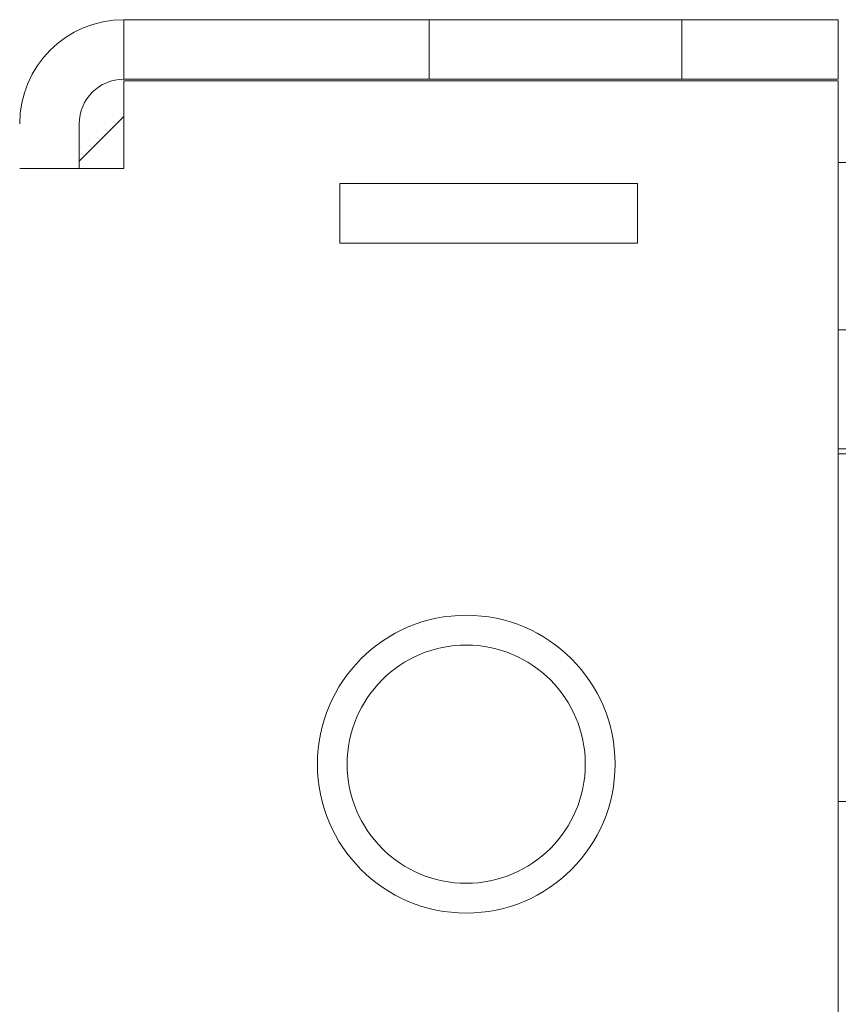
# Model space of a CAD drawing. Header units: millimetres. Extents: x 0 to 594, y 0 to 420.
# Tile 35 of 83: x 269 to 280, y 291 to 305. Entities that reach past the tile are written whole.
import ezdxf

# ---------------------------------------------------------------- set-up
doc = ezdxf.new("R2010")
doc.units = ezdxf.units.MM
doc.linetypes.add('K5LT_THIN', pattern=[0])
doc.layers.add('Системный слой', color=7, linetype='Continuous')

# ---------------------------------------------------------------- blocks, each defined once
blk = doc.blocks.new('U2')
at = {"layer": 'Системный слой', "color": 7, "linetype": 'K5LT_THIN', "lineweight": 18}
for p, q in [((274.989, 304.554), (270.886, 304.554)), ((270.886, 304.554), (270.886, 303.754)), ((274.989, 304.554), (274.989, 303.754)), ((278.383, 304.554), (274.989, 304.554)), ((278.383, 304.554), (278.383, 303.754)), ((280.486, 304.554), (278.383, 304.554)), ((280.486, 304.554), (280.486, 303.754)), ((274.989, 303.754), (270.886, 303.754)), ((270.886, 302.554), (270.886, 303.734)), ((270.886, 303.734), (280.486, 303.734)), ((278.383, 303.754), (274.989, 303.754)), ((280.486, 303.754), (278.383, 303.754)), ((280.486, 303.734), (280.486, 285.374)), ((270.286, 302.654), (270.886, 303.254)), ((270.286, 303.154), (270.286, 302.554)), ((283.886, 302.637), (280.486, 302.637)), ((269.486, 302.554), (270.886, 302.554)), ((273.786, 302.354), (274.186, 302.354)), ((273.786, 301.554), (273.786, 302.354)), ((274.186, 302.354), (277.386, 302.354)), ((277.386, 302.354), (277.786, 302.354)), ((277.786, 301.554), (277.786, 302.354)), ((273.786, 301.554), (274.186, 301.554)), ((274.186, 301.554), (277.386, 301.554)), ((277.386, 301.554), (277.786, 301.554)), ((388.186, 300.386), (280.486, 300.386)), ((388.186, 298.788), (280.486, 298.788)), ((280.486, 298.721), (388.186, 298.721)), ((282.086, 294.054), (280.486, 294.054))]:
    blk.add_line(p, q, dxfattribs=at)
blk.add_circle((275.486, 294.554), 1.6, dxfattribs=at)
for centre, radius, start, end in [((270.886, 303.154), 1.4, 90, 180), ((270.886, 303.154), 0.6, 90, 180), ((275.486, 294.554), 2, 90, 180), ((275.486, 294.554), 2, 270, 90), ((275.486, 294.554), 2, 180, 270)]:
    blk.add_arc(centre, radius, start, end, dxfattribs=at)

msp = doc.modelspace()

# ---------------------------------------------------------------- block references
at = {"layer": 'Системный слой'}
msp.add_blockref('U2', (0, 0), dxfattribs=at)

doc.saveas('drawing.dxf')
